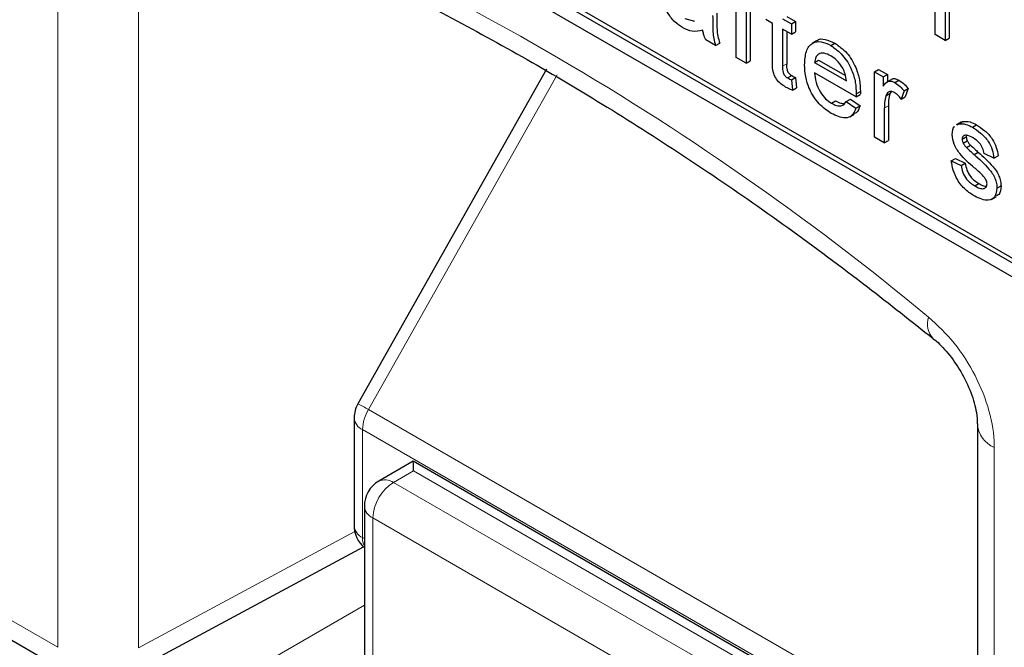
# Paper-space layout 'Blatt4' of a CAD drawing. Header units: millimetres. Extents: x 5 to 418, y 2 to 292.
# Tile 10 of 72: x 75.63 to 82.46, y 169.04 to 173.4. Entities that reach past the tile are written whole.
import ezdxf

# ---------------------------------------------------------------- set-up
doc = ezdxf.new("R2010")
doc.units = ezdxf.units.MM

psp = doc.layouts.new('Blatt4')

# ---------------------------------------------------------------- linework, layer by layer
at = {"color": 7, "linetype": 'Continuous', "lineweight": 25}
for p, q in [((72.0421, 177.6565), (86.1842, 169.4924)), ((75.6624, 175.6645), (86.1842, 169.5904)), ((75.6907, 175.6808), (86.2125, 169.6067)), ((81.9789, 173.2919), (81.9789, 173.7453)), ((80.5981, 173.1342), (80.5981, 173.5161)), ((80.667, 173.4763), (80.667, 173.0945)), ((82.0478, 173.493), (82.0478, 173.2521)), ((82.0761, 173.5093), (82.0761, 173.2684)), ((80.2422, 173.4033), (80.31, 173.3847)), ((80.6953, 173.46), (80.6953, 173.1108)), ((80.8517, 173.3697), (80.8035, 173.3976)), ((80.9206, 173.4015), (80.9826, 173.3657)), ((80.9489, 173.4179), (81.0109, 173.3821)), ((80.8517, 173.1152), (80.8517, 173.3697)), ((80.9826, 173.2941), (80.9206, 173.3299)), ((80.9206, 173.3299), (80.9206, 173.0726)), ((80.9826, 173.3657), (81.0109, 173.3821)), ((80.9826, 173.3657), (80.9826, 173.2941)), ((81.0109, 173.3821), (81.0109, 173.3105)), ((80.9489, 173.3136), (80.9489, 173.0889)), ((80.9826, 173.2941), (81.0109, 173.3105)), ((82.0478, 173.2521), (81.9789, 173.2919)), ((82.0478, 173.2521), (82.0761, 173.2684)), ((80.4563, 173.2161), (80.3874, 173.2559)), ((80.4563, 173.2161), (80.4845, 173.2325)), ((81.1565, 173.2483), (81.1247, 173.2299)), ((81.2551, 173.2164), (81.2834, 173.2328)), ((80.667, 173.0945), (80.5981, 173.1342)), ((79.2839, 173.053), (77.9748, 170.7318)), ((80.667, 173.0945), (80.6953, 173.1108)), ((81.1425, 173.0984), (81.1708, 173.1148)), ((81.1425, 173.0984), (81.363, 172.9712)), ((81.1708, 173.1148), (81.3564, 173.0076)), ((80.9556, 172.9915), (80.9839, 173.0078)), ((80.9826, 172.9779), (81.0109, 172.9942)), ((81.0109, 172.9942), (81.0178, 172.9235)), ((81.4315, 172.86), (81.1425, 173.0268)), ((81.5572, 173.034), (81.5855, 173.0504)), ((81.5572, 172.5805), (81.5572, 173.034)), ((81.5572, 173.034), (81.6193, 172.9982)), ((81.5855, 173.0504), (81.6475, 173.0146)), ((81.6193, 172.9982), (81.6475, 173.0146)), ((81.6193, 172.9982), (81.6193, 172.935)), ((81.6475, 173.0146), (81.6475, 172.9646)), ((80.9826, 172.9779), (80.9895, 172.9072)), ((80.9895, 172.9072), (81.0178, 172.9235)), ((81.6766, 172.9814), (81.6448, 172.9631)), ((81.6995, 172.9599), (81.7277, 172.9762)), ((81.7639, 172.9014), (81.7922, 172.9177)), ((81.7922, 172.9177), (81.7707, 172.8612)), ((81.4315, 172.86), (81.4598, 172.8763)), ((81.4319, 172.8802), (81.4601, 172.8965)), ((81.6368, 172.8664), (81.6651, 172.8827)), ((81.6728, 172.8941), (81.6651, 172.8827)), ((81.7639, 172.9014), (81.7424, 172.8448)), ((81.7424, 172.8448), (81.7707, 172.8612)), ((81.2598, 172.8159), (81.2881, 172.8322)), ((81.3622, 172.8284), (81.3905, 172.8447)), ((81.3622, 172.8284), (81.4297, 172.7815)), ((81.3905, 172.8447), (81.458, 172.7978)), ((81.4297, 172.7815), (81.458, 172.7978)), ((81.6261, 172.7817), (81.6261, 172.5408)), ((81.6544, 172.798), (81.6544, 172.5571)), ((81.3864, 172.7219), (81.4182, 172.7403)), ((82.1572, 172.685), (82.1254, 172.6666)), ((82.1305, 172.6662), (82.1406, 172.6734)), ((82.1406, 172.6734), (82.1689, 172.6898)), ((82.1588, 172.6825), (82.1689, 172.6898)), ((82.2367, 172.6497), (82.265, 172.6661)), ((81.6261, 172.5408), (81.5572, 172.5805)), ((82.1663, 172.567), (82.1946, 172.5833)), ((82.1962, 172.5932), (82.1946, 172.5833)), ((81.6261, 172.5408), (81.6544, 172.5571)), ((82.1735, 172.539), (82.2018, 172.5554)), ((82.1962, 172.5078), (82.2245, 172.5241)), ((82.2483, 172.4603), (82.2766, 172.4766)), ((82.3868, 172.4358), (82.3179, 172.4676)), ((82.3868, 172.4358), (82.4151, 172.4521)), ((82.0905, 172.4159), (82.1188, 172.4322)), ((82.0905, 172.4159), (82.1594, 172.3841)), ((82.1188, 172.4322), (82.1877, 172.4004)), ((82.1594, 172.3841), (82.1877, 172.4004)), ((82.2544, 172.2418), (82.2826, 172.2581)), ((82.4074, 172.226), (82.4357, 172.2423)), ((82.3697, 172.1487), (82.4015, 172.1671)), ((70.5926, 171.9666), (75.9765, 168.8586)), ((77.949, 170.6336), (77.949, 169.8847)), ((82.272, 170.5911), (82.272, 165.4552)), ((78.3586, 170.332), (78.1197, 170.194)), ((81.5383, 168.4964), (78.3587, 170.332)), ((78.0197, 170.0208), (78.0197, 168.9344)), ((76.3659, 168.8527), (78.0128, 169.7382))]:
    psp.add_line(p, q, dxfattribs=at)
at = {"color": 7, "linetype": 'Continuous', "lineweight": 18}
for p, q in [((75.8936, 169.0417), (75.8936, 174.1776)), ((76.4543, 174.1748), (76.4543, 169.0389)), ((80.9206, 173.0726), (80.9489, 173.0889)), ((79.3581, 173.0125), (78.049, 170.6913)), ((81.6261, 172.7817), (81.6544, 172.798)), ((70.5098, 172.1498), (75.8936, 169.0417)), ((78.049, 170.6913), (82.272, 168.2534)), ((78.0076, 170.5519), (82.272, 168.0901)), ((78.0076, 170.5519), (78.0076, 169.803)), ((82.3892, 170.4278), (82.3892, 165.2919)), ((78.3611, 170.2658), (78.2222, 170.1855)), ((81.3408, 168.5456), (78.3611, 170.2658)), ((78.2222, 170.1855), (81.1969, 168.4683)), ((81.053, 168.2219), (78.0783, 169.9392)), ((78.0783, 169.9392), (78.0783, 168.8528)), ((76.4543, 169.0389), (77.953, 169.8447)), ((78.0076, 169.803), (78.0197, 169.796)), ((76.3408, 168.3643), (78.0197, 169.3335))]:
    psp.add_line(p, q, dxfattribs=at)
for centre, radius, start, end in [((69.7119, 156.6094), 19.1339, 50.30384, 69.70154), ((82.0707, 171.2841), 0.1457, 160.86764, 224.06236), ((77.1105, 169.06), 1.882, 60.08647, 62.66034), ((78.296, 170.5421), 0.2886, 148.85627, 178.0435), ((78.0448, 170.6405), 0.0961, 184.12934, 247.1908), ((82.4633, 170.6045), 0.1917, 183.60063, 247.24343), ((78.3845, 169.9255), 0.3065, 121.9772, 177.4454), ((78.1635, 170.0996), 0.104, 55.64761, 114.86553), ((78.1181, 170.0296), 0.0988, 185.07867, 246.24147), ((78.0448, 169.8916), 0.0961, 184.12934, 247.1908), ((78.1357, 169.7984), 0.1282, 177.95943, 205.21331)]:
    psp.add_arc(centre, radius, start, end, dxfattribs=at)
at = {"color": 7, "linetype": 'Continuous', "lineweight": 25}
for centre, start, end in [((78.149, 170.6336), 150.57737, 180), ((78.2197, 170.0208), 119.99717, 180), ((78.149, 169.8847), 180, 229.72578)]:
    psp.add_arc(centre, 0.2, start, end, dxfattribs=at)
psp.add_ellipse((78.3587, 170.101), major_axis=(0, 0.2309), ratio=0.015248, start_param=5.50652, end_param=6.274383, dxfattribs=at)
for points, knots in [([(76.5006, 174.3407), (76.6908, 174.2714), (77.244, 174.0699), (78.1737, 173.6527), (79.2868, 173.0564), (80.4018, 172.355), (81.2952, 171.7149), (81.8133, 171.304), (81.9651, 171.1836)], [0, 0, 0, 0, 0.106109, 0.308603, 0.511101, 0.713584, 0.916095, 1, 1, 1, 1]), ([(80.2265, 173.3408), (80.2085, 173.3524), (80.1727, 173.3754), (80.1281, 173.4313), (80.1017, 173.4921), (80.0992, 173.5261), (80.098, 173.5432)], [0, 0, 0, 0, 0.280815, 0.55969, 0.779696, 1, 1, 1, 1]), ([(80.4356, 173.425), (80.4357, 173.4022), (80.4358, 173.3648), (80.4372, 173.312), (80.4416, 173.2654), (80.4514, 173.2325), (80.4563, 173.2161)], [0, 0, 0, 0, 0.3402059, 0.5603391, 0.7801747, 1, 1, 1, 1]), ([(80.4639, 173.4413), (80.464, 173.4186), (80.4641, 173.3811), (80.4655, 173.3284), (80.4699, 173.2817), (80.4797, 173.2489), (80.4845, 173.2325)], [0, 0, 0, 0, 0.3402059, 0.5603391, 0.7801747, 1, 1, 1, 1]), ([(80.3667, 173.3235), (80.3432, 173.3169), (80.3012, 173.305), (80.2493, 173.3299), (80.2265, 173.3408)], [0, 0, 0, 0, 0.559971, 1, 1, 1, 1]), ([(80.3874, 173.2559), (80.3819, 173.2687), (80.3721, 173.2915), (80.3684, 173.3137), (80.3667, 173.3235)], [0, 0, 0, 0, 0.559697, 1, 1, 1, 1]), ([(81.1572, 173.2474), (81.1578, 173.2482), (81.1701, 173.2646), (81.2166, 173.2632), (81.2611, 173.2429), (81.2834, 173.2328)], [0, 0, 0, 0, 0.024421, 0.511721, 1, 1, 1, 1]), ([(81.0736, 173.0826), (81.0753, 173.1153), (81.0787, 173.1804), (81.1222, 173.2381), (81.1865, 173.2493), (81.2322, 173.2274), (81.2551, 173.2164)], [0, 0, 0, 0, 0.280748, 0.559775, 0.779666, 1, 1, 1, 1]), ([(81.2551, 173.2164), (81.2836, 173.1962), (81.3406, 173.1557), (81.4012, 173.0542), (81.4285, 172.9594), (81.4307, 172.9066), (81.4319, 172.8802)], [0, 0, 0, 0, 0.279366, 0.558398, 0.778885, 1, 1, 1, 1]), ([(81.2834, 173.2328), (81.3119, 173.2125), (81.3688, 173.172), (81.4295, 173.0705), (81.4567, 172.9757), (81.459, 172.9229), (81.4601, 172.8965)], [0, 0, 0, 0, 0.279366, 0.558398, 0.778885, 1, 1, 1, 1]), ([(81.2548, 173.145), (81.2394, 173.1524), (81.2087, 173.1672), (81.1716, 173.161), (81.1481, 173.1368), (81.1443, 173.1112), (81.1425, 173.0984)], [0, 0, 0, 0, 0.28019, 0.559728, 0.779642, 1, 1, 1, 1]), ([(81.3377, 173.0591), (81.324, 173.0795), (81.2994, 173.1161), (81.2684, 173.1362), (81.2548, 173.145)], [0, 0, 0, 0, 0.558512, 1, 1, 1, 1]), ([(80.941, 172.9284), (80.9301, 172.9351), (80.9085, 172.9484), (80.8775, 172.9808), (80.8477, 173.0435), (80.8501, 173.0856), (80.8517, 173.1152)], [0, 0, 0, 0, 0.187433, 0.373821, 0.559462, 1, 1, 1, 1]), ([(80.9206, 173.0726), (80.9198, 173.0582), (80.9187, 173.0401), (80.9294, 173.0159), (80.9398, 173.0014), (80.9493, 172.9955), (80.9556, 172.9915)], [0, 0, 0, 0, 0.499596, 0.625239, 0.750354, 1, 1, 1, 1]), ([(80.9489, 173.0889), (80.948, 173.0745), (80.947, 173.0564), (80.9576, 173.0322), (80.9681, 173.0177), (80.9776, 173.0118), (80.9839, 173.0078)], [0, 0, 0, 0, 0.499596, 0.625239, 0.750354, 1, 1, 1, 1]), ([(81.2587, 172.7449), (81.2297, 172.7647), (81.1717, 172.8042), (81.1069, 172.905), (81.0771, 173.0021), (81.0748, 173.0558), (81.0736, 173.0826)], [0, 0, 0, 0, 0.279952, 0.558661, 0.778994, 1, 1, 1, 1]), ([(81.363, 172.9712), (81.3612, 172.9873), (81.358, 173.0162), (81.3439, 173.046), (81.3377, 173.0591)], [0, 0, 0, 0, 0.560674, 1, 1, 1, 1]), ([(80.9556, 172.9915), (80.9607, 172.9888), (80.9697, 172.9839), (80.9787, 172.9797), (80.9826, 172.9779)], [0, 0, 0, 0, 0.559965, 1, 1, 1, 1]), ([(80.9839, 173.0078), (80.989, 173.0051), (80.998, 173.0002), (81.007, 172.996), (81.0109, 172.9942)], [0, 0, 0, 0, 0.559965, 1, 1, 1, 1]), ([(81.1425, 173.0268), (81.1446, 173.005), (81.1489, 172.9616), (81.1777, 172.8958), (81.2177, 172.8443), (81.2458, 172.8254), (81.2598, 172.8159)], [0, 0, 0, 0, 0.280633, 0.559687, 0.779661, 1, 1, 1, 1]), ([(81.6781, 172.9793), (81.6799, 172.9813), (81.6862, 172.9882), (81.7046, 172.9868), (81.72, 172.9797), (81.7277, 172.9762)], [0, 0, 0, 0, 0.1691554, 0.5845251, 1, 1, 1, 1]), ([(80.9895, 172.9072), (80.9805, 172.9103), (80.9645, 172.9158), (80.9482, 172.9245), (80.941, 172.9284)], [0, 0, 0, 0, 0.560078, 1, 1, 1, 1]), ([(81.6193, 172.935), (81.6296, 172.9492), (81.6439, 172.9691), (81.6759, 172.9711), (81.6916, 172.9636), (81.6995, 172.9599)], [0, 0, 0, 0, 0.559599, 0.779772, 1, 1, 1, 1]), ([(81.6995, 172.9599), (81.7121, 172.9512), (81.7348, 172.9355), (81.755, 172.9118), (81.7639, 172.9014)], [0, 0, 0, 0, 0.5595462, 1, 1, 1, 1]), ([(81.7277, 172.9762), (81.7404, 172.9675), (81.7631, 172.9519), (81.7833, 172.9282), (81.7922, 172.9177)], [0, 0, 0, 0, 0.5595462, 1, 1, 1, 1]), ([(81.4319, 172.8802), (81.4318, 172.8764), (81.4317, 172.8696), (81.4316, 172.8629), (81.4315, 172.86)], [0, 0, 0, 0, 0.559999, 1, 1, 1, 1]), ([(81.4601, 172.8965), (81.4601, 172.8927), (81.46, 172.886), (81.4599, 172.8793), (81.4598, 172.8763)], [0, 0, 0, 0, 0.559999, 1, 1, 1, 1]), ([(81.6368, 172.8664), (81.6333, 172.8517), (81.6271, 172.8254), (81.6264, 172.795), (81.6261, 172.7817)], [0, 0, 0, 0, 0.559888, 1, 1, 1, 1]), ([(81.6968, 172.8898), (81.6889, 172.8933), (81.6733, 172.9001), (81.6497, 172.8938), (81.6417, 172.8768), (81.6368, 172.8664)], [0, 0, 0, 0, 0.280305, 0.560911, 1, 1, 1, 1]), ([(81.6651, 172.8827), (81.6616, 172.868), (81.6553, 172.8417), (81.6547, 172.8114), (81.6544, 172.798)], [0, 0, 0, 0, 0.559888, 1, 1, 1, 1]), ([(81.7424, 172.8448), (81.7345, 172.8552), (81.7205, 172.8736), (81.704, 172.8849), (81.6968, 172.8898)], [0, 0, 0, 0, 0.560116, 1, 1, 1, 1]), ([(81.4297, 172.7815), (81.422, 172.7633), (81.4065, 172.7271), (81.3463, 172.704), (81.2919, 172.7294), (81.2587, 172.7449)], [0, 0, 0, 0, 0.280613, 0.560833, 1, 1, 1, 1]), ([(81.2598, 172.8159), (81.2717, 172.8098), (81.2954, 172.7977), (81.336, 172.7939), (81.3523, 172.8153), (81.3622, 172.8284)], [0, 0, 0, 0, 0.281282, 0.561906, 1, 1, 1, 1]), ([(81.2881, 172.8322), (81.3002, 172.8257), (81.321, 172.8144), (81.3393, 172.8149), (81.347, 172.8151)], [0, 0, 0, 0, 0.580827, 1, 1, 1, 1]), ([(81.458, 172.7978), (81.4513, 172.7778), (81.4427, 172.752), (81.4212, 172.7453), (81.4164, 172.7438)], [0, 0, 0, 0, 0.776004, 1, 1, 1, 1]), ([(82.0974, 172.5986), (82.0985, 172.6209), (82.0997, 172.6444), (82.113, 172.6536), (82.1138, 172.6541)], [0, 0, 0, 0, 0.941621, 1, 1, 1, 1]), ([(82.1406, 172.6734), (82.1574, 172.6741), (82.1876, 172.6753), (82.2217, 172.6576), (82.2367, 172.6497)], [0, 0, 0, 0, 0.5589377, 1, 1, 1, 1]), ([(82.1689, 172.6898), (82.1857, 172.6904), (82.2159, 172.6916), (82.25, 172.6739), (82.265, 172.6661)], [0, 0, 0, 0, 0.5589377, 1, 1, 1, 1]), ([(82.2367, 172.6497), (82.256, 172.6373), (82.2945, 172.6124), (82.3461, 172.5583), (82.3778, 172.4929), (82.3838, 172.4549), (82.3868, 172.4358)], [0, 0, 0, 0, 0.280737, 0.560427, 0.77945, 1, 1, 1, 1]), ([(82.265, 172.6661), (82.2843, 172.6536), (82.3228, 172.6287), (82.3744, 172.5747), (82.4061, 172.5092), (82.4121, 172.4712), (82.4151, 172.4521)], [0, 0, 0, 0, 0.280737, 0.560427, 0.77945, 1, 1, 1, 1]), ([(82.2503, 172.3686), (82.2153, 172.399), (82.1716, 172.437), (82.1271, 172.4974), (82.1039, 172.5432), (82.1, 172.5765), (82.0974, 172.5986)], [0, 0, 0, 0, 0.501321, 0.626592, 0.751817, 1, 1, 1, 1]), ([(82.2418, 172.5752), (82.2251, 172.5844), (82.2, 172.5982), (82.1763, 172.5917), (82.1674, 172.5805), (82.1667, 172.5715), (82.1663, 172.567)], [0, 0, 0, 0, 0.49977, 0.749095, 0.874592, 1, 1, 1, 1]), ([(82.1946, 172.5833), (82.195, 172.5782), (82.1957, 172.5692), (82.1999, 172.5596), (82.2018, 172.5554)], [0, 0, 0, 0, 0.559236, 1, 1, 1, 1]), ([(82.3179, 172.4676), (82.3154, 172.48), (82.3105, 172.5048), (82.2825, 172.5485), (82.2572, 172.5651), (82.2418, 172.5752)], [0, 0, 0, 0, 0.280304, 0.560237, 1, 1, 1, 1]), ([(82.1663, 172.567), (82.1667, 172.5619), (82.1674, 172.5528), (82.1717, 172.5433), (82.1735, 172.539)], [0, 0, 0, 0, 0.559236, 1, 1, 1, 1]), ([(82.1735, 172.539), (82.1772, 172.5326), (82.1839, 172.5211), (82.1924, 172.5119), (82.1962, 172.5078)], [0, 0, 0, 0, 0.559084, 1, 1, 1, 1]), ([(82.1962, 172.5078), (82.2059, 172.4988), (82.2232, 172.4827), (82.2407, 172.4671), (82.2483, 172.4603)], [0, 0, 0, 0, 0.559965, 1, 1, 1, 1]), ([(82.2018, 172.5554), (82.2055, 172.5489), (82.2121, 172.5374), (82.2207, 172.5282), (82.2245, 172.5241)], [0, 0, 0, 0, 0.559084, 1, 1, 1, 1]), ([(82.2245, 172.5241), (82.2342, 172.5151), (82.2515, 172.499), (82.2689, 172.4835), (82.2766, 172.4766)], [0, 0, 0, 0, 0.559965, 1, 1, 1, 1]), ([(82.2483, 172.4603), (82.2841, 172.4291), (82.3288, 172.39), (82.3759, 172.3294), (82.3945, 172.2948), (82.4058, 172.2587), (82.4069, 172.2369), (82.4074, 172.226)], [0, 0, 0, 0, 0.500446, 0.625396, 0.750274, 0.875069, 1, 1, 1, 1]), ([(82.2766, 172.4766), (82.3124, 172.4454), (82.357, 172.4064), (82.4042, 172.3458), (82.4228, 172.3111), (82.4341, 172.275), (82.4352, 172.2532), (82.4357, 172.2423)], [0, 0, 0, 0, 0.500446, 0.625396, 0.750274, 0.875069, 1, 1, 1, 1]), ([(82.2536, 172.1706), (82.2318, 172.1843), (82.1885, 172.2117), (82.1328, 172.2784), (82.1017, 172.3517), (82.0942, 172.3945), (82.0905, 172.4159)], [0, 0, 0, 0, 0.280739, 0.559297, 0.779311, 1, 1, 1, 1]), ([(82.1594, 172.3841), (82.1622, 172.3682), (82.1677, 172.3365), (82.2011, 172.2777), (82.2342, 172.2554), (82.2544, 172.2418)], [0, 0, 0, 0, 0.281314, 0.561069, 1, 1, 1, 1]), ([(82.1877, 172.4004), (82.1905, 172.3845), (82.196, 172.3528), (82.2294, 172.294), (82.2625, 172.2717), (82.2826, 172.2581)], [0, 0, 0, 0, 0.281314, 0.561069, 1, 1, 1, 1]), ([(82.315, 172.308), (82.3031, 172.3199), (82.2819, 172.3411), (82.2599, 172.3602), (82.2503, 172.3686)], [0, 0, 0, 0, 0.559788, 1, 1, 1, 1]), ([(82.3385, 172.2577), (82.3381, 172.2624), (82.3373, 172.272), (82.329, 172.2904), (82.3203, 172.3013), (82.315, 172.308)], [0, 0, 0, 0, 0.279757, 0.5598387, 1, 1, 1, 1]), ([(82.2544, 172.2418), (82.2649, 172.2361), (82.2859, 172.2249), (82.3138, 172.2207), (82.3343, 172.2315), (82.3371, 172.249), (82.3385, 172.2577)], [0, 0, 0, 0, 0.2811877, 0.5609523, 0.7810946, 1, 1, 1, 1]), ([(82.2826, 172.2581), (82.2933, 172.252), (82.3112, 172.2418), (82.3273, 172.2412), (82.3338, 172.241)], [0, 0, 0, 0, 0.596492, 1, 1, 1, 1]), ([(82.4357, 172.2423), (82.4334, 172.2188), (82.4299, 172.1842), (82.4062, 172.175), (82.3986, 172.1721)], [0, 0, 0, 0, 0.679034, 1, 1, 1, 1]), ([(82.4074, 172.226), (82.4041, 172.2041), (82.3975, 172.1602), (82.3398, 172.1316), (82.2863, 172.1558), (82.2536, 172.1706)], [0, 0, 0, 0, 0.279926, 0.560038, 1, 1, 1, 1]), ([(81.9654, 171.1822), (81.9693, 171.1794), (82.0004, 171.1572), (82.0719, 171.0818), (82.1609, 170.9558), (82.2313, 170.809), (82.268, 170.6754), (82.2703, 170.617), (82.2713, 170.5923)], [0, 0, 0, 0, 0.027249, 0.217947, 0.420667, 0.632806, 0.844533, 1, 1, 1, 1])]:
    psp.add_open_spline(points, degree=3, knots=knots, dxfattribs=at)
at = {"color": 7, "linetype": 'Continuous', "lineweight": 18}
psp.add_open_spline([(82.3892, 170.4278), (82.3892, 170.4336), (82.3886, 170.5128), (82.3622, 170.6806), (82.2639, 170.9286), (82.1167, 171.162), (81.9943, 171.2752), (81.9331, 171.3319)], degree=3, knots=[0, 0, 0, 0, 0.019366, 0.2645085, 0.5096539, 0.7548276, 1, 1, 1, 1], dxfattribs=at)

doc.saveas('drawing.dxf')
